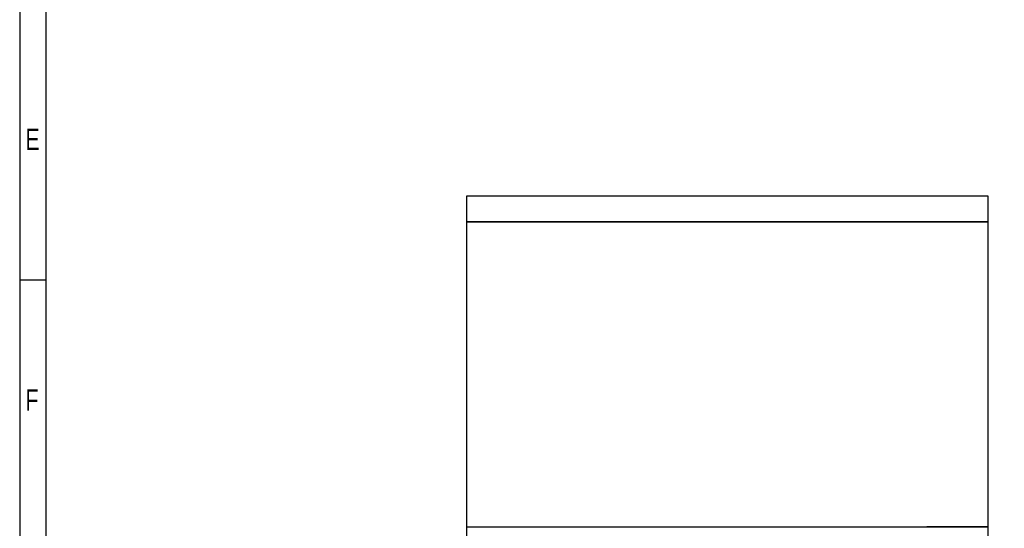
# Model space of a CAD drawing. Extents: x -86 to 498, y -49 to 361.
# Tile 28 of 31: x -86 to 103, y 58 to 156. Entities that reach past the tile are written whole.
import ezdxf

# ---------------------------------------------------------------- set-up
doc = ezdxf.new("R2010")
doc.units = 0
doc.layers.add('BOARD_GEOMETRY_OUTLINE', color=2, linetype='CONTINUOUS')
doc.layers.add('BOARD_GEOMETRY_SILKSCREEN_TOP', color=1, linetype='CONTINUOUS')

msp = doc.modelspace()

# ---------------------------------------------------------------- linework, layer by layer
at = {"layer": 'BOARD_GEOMETRY_OUTLINE'}
msp.add_lwpolyline([(0, 121.97842), (100.000054, 121.97842), (100.000054, 117.00002), (0, 117.00002)], close=True, dxfattribs=at)
for points in [[(0, 117.00002), (90.000074, 117.00002)], [(0, 117.00002), (100.000054, 117.00002), (100.000054, 58.50001), (88.265, 58.50001)], [(0, 58.50001), (0, 117.00002)], [(0, 58.50001), (90.000074, 58.50001)], [(0, 0), (0, 58.50001)], [(0, 58.50001), (100.000054, 58.50001), (100.000054, 0), (88.265, 0)]]:
    msp.add_lwpolyline(points, dxfattribs=at)
at = {"layer": 'BOARD_GEOMETRY_SILKSCREEN_TOP'}
msp.add_lwpolyline([(-85.762338, -49.233074), (498.23751, -49.233074), (498.23751, 360.767122), (-85.762338, 360.767122)], close=True, dxfattribs=at)
for points in [[(-80.762348, 355.766878), (-80.762348, -44.233084)], [(-80.762348, 105.767124), (-85.762338, 105.767124)]]:
    msp.add_lwpolyline(points, dxfattribs=at)

# ---------------------------------------------------------------- texts
at = {"layer": 'BOARD_GEOMETRY_SILKSCREEN_TOP', "width": 0.75}
for s, p in [('E', (-84.662518, 130.76682)), ('F', (-84.662518, 80.76692))]:
    msp.add_text(s, height=4.064, dxfattribs=at).set_placement(p)

doc.saveas('drawing.dxf')
